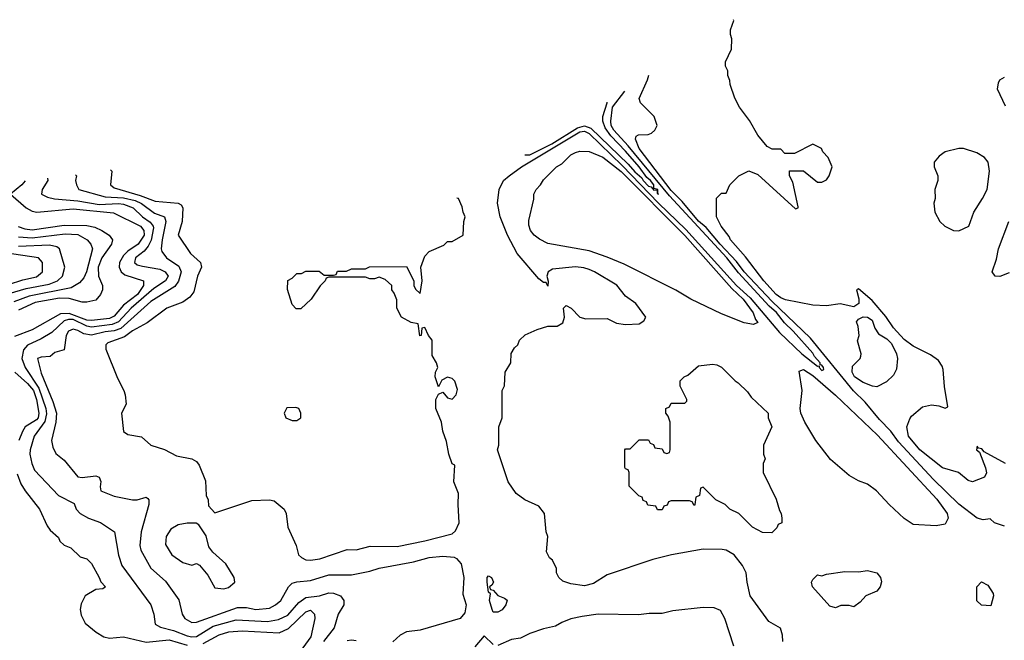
# Model space of a CAD drawing. Header units: inches. Extents: x 1793402 to 1900366, y 320852 to 470679.
# Tile 131 of 256: x 1801716 to 1806029, y 386295 to 389014. Entities that reach past the tile are written whole.
import ezdxf

# ---------------------------------------------------------------- set-up
doc = ezdxf.new("R2010")
doc.units = ezdxf.units.IN
doc.header["$MEASUREMENT"] = 0
doc.layers.add('B8308', color=7, linetype='Continuous')

msp = doc.modelspace()

# ---------------------------------------------------------------- linework, layer by layer
at = {"layer": 'B8308', "color": 4}
for points, elevation in [([(1806034, 387070), (1805940.9, 387120.9), (1805930, 387134), (1805916.4, 387136.4), (1805910, 387146), (1805907.3, 387130), (1805919.8, 387119.8), (1805947.3, 387050), (1805950.6, 387029.4), (1805942, 387010), (1805890, 386989), (1805870, 386995.3), (1805828, 387030), (1805758, 387050), (1805659.3, 387130), (1805609.3, 387190), (1805602, 387230), (1805614.6, 387265.4), (1805623.1, 387276.9), (1805670, 387318), (1805710, 387326.8), (1805742.8, 387322.8), (1805770, 387312), (1805782, 387318), (1805766.8, 387406.8), (1805761.2, 387481.2), (1805756.5, 387496.5), (1805740.2, 387520.2), (1805706, 387546), (1805630, 387583.7), (1805590, 387612.3), (1805543.5, 387663.5), (1805510, 387713.2), (1805450, 387784), (1805390, 387835.3), (1805382, 387830), (1805391.3, 387791.3), (1805391.3, 387770), (1805370, 387755.3), (1805310, 387769.2), (1805250, 387760.9), (1805190, 387763.7), (1805070, 387787), (1805050, 387795.1), (1805030, 387809.6), (1804975.1, 387870), (1804895.6, 387975.6), (1804830, 388049.2), (1804824.1, 388064.1), (1804789, 388110), (1804768.7, 388150), (1804768.4, 388231.6), (1804790, 388254), (1804810, 388254), (1804826, 388290), (1804866, 388330), (1804910, 388352), (1804950, 388336), (1805114.6, 388185.4), (1805126, 388190), (1805126, 388194), (1805102, 388302), (1805088, 388330), (1805088.7, 388351.3), (1805150, 388352), (1805210, 388302), (1805230, 388302), (1805250, 388312), (1805262, 388330), (1805275.3, 388370), (1805258, 388410), (1805234.6, 388434.6), (1805228, 388450), (1805190, 388468.7), (1805110, 388428), (1805068, 388428), (1805050, 388446), (1805012.7, 388447.3), (1804990, 388458), (1804950, 388508.7), (1804912.5, 388572.5), (1804869.2, 388630), (1804849, 388670), (1804828, 388730), (1804827.3, 388747.3), (1804818, 388770), (1804818, 388790), (1804808, 388810), (1804808, 388830), (1804834.6, 388885.4), (1804835.3, 388930), (1804829.1, 388949.1), (1804829, 388970), (1804844, 389010), (1804842.6, 389014)], 304), ([(1806030, 386795.3), (1805986, 386810), (1805967.3, 386827.3), (1805936.8, 386823.2), (1805910, 386829.6), (1805830, 386891.5), (1805719, 386999), (1805564.9, 387165), (1805531.8, 387211.8), (1805482.4, 387262.4), (1805419, 387339), (1805368.7, 387388.7), (1805179.4, 387619.4), (1805010, 387780.6), (1804889.9, 387909.9), (1804855.3, 387955.3), (1804783.9, 388030), (1804723.4, 388103.4), (1804690, 388131.8), (1804617.4, 388217.4), (1804570, 388265.5), (1804429.7, 388450), (1804414, 388490), (1804416.4, 388503.6), (1804426, 388510), (1804469, 388511), (1804483.1, 388516.9), (1804498, 388530), (1804508, 388550), (1804495.3, 388590), (1804435.3, 388650), (1804429.3, 388669.3), (1804465.6, 388750), (1804471.5, 388770.4)], 308), ([(1806034.6, 388634.6), (1805999.5, 388710), (1806002.9, 388737.1), (1806009.6, 388750.4), (1806030, 388762)], 296), ([(1805059, 386290), (1805058, 386318), (1805048.4, 386348.4), (1804998, 386378), (1804916, 386490), (1804902, 386550), (1804898, 386590), (1804882.5, 386622.5), (1804845.2, 386670), (1804810, 386689.5), (1804793.4, 386693.4), (1804710, 386694), (1804570.5, 386669.5), (1804490, 386649.4), (1804290, 386582), (1804230, 386544), (1804190, 386534), (1804130, 386542), (1804094.6, 386554.6), (1804078, 386570), (1804068, 386590), (1804068, 386610), (1804050, 386646), (1804036.4, 386656.4), (1804023.1, 386683.1), (1804028.7, 386750), (1804022, 386770), (1804015.3, 386850), (1803990, 386882), (1803928, 386910), (1803890, 386938), (1803855.3, 386990), (1803809.1, 387129.1), (1803815.3, 387150), (1803815.3, 387230), (1803828.7, 387270), (1803829.2, 387390), (1803839, 387410), (1803842, 387470), (1803868, 387510), (1803868.4, 387551.6), (1803883.1, 387576.9), (1803898, 387590), (1803906, 387610), (1803930, 387634), (1803983.1, 387656.9), (1804030, 387671.3), (1804070, 387672), (1804094.6, 387685.4), (1804102, 387710), (1804098, 387750), (1804110, 387762), (1804131.3, 387750), (1804170, 387711.3), (1804196.4, 387703.6), (1804290, 387704.7), (1804330, 387684.7), (1804370, 387678), (1804430, 387682), (1804450, 387694), (1804458, 387710), (1804415.3, 387770), (1804370, 387802), (1804331.5, 387851.5), (1804234, 387910), (1804210, 387919.5), (1804187.2, 387927.2), (1804150, 387931.6), (1804050, 387921.2), (1804031.3, 387910), (1804024.7, 387890), (1804031.3, 387868.7), (1804030, 387846), (1804022, 387862), (1804010, 387862), (1803990, 387879), (1803895.1, 387990), (1803852.3, 388070), (1803820.9, 388150), (1803809.2, 388210), (1803816, 388270), (1803835.1, 388310), (1803859.5, 388330), (1803914.7, 388370), (1804170, 388523), (1804190, 388526), (1804210, 388515.5), (1804355.4, 388375.4), (1804514.1, 388210), (1804634.2, 388094.2), (1804856.3, 387850), (1804915.4, 387795.4), (1805043.5, 387643.5), (1805142.6, 387550), (1805210, 387496.3), (1805217.3, 387497.3), (1805217.3, 387490), (1805230, 387477.3), (1805238.4, 387481.6), (1805237.6, 387490), (1805230, 387500.9), (1805222, 387502), (1805222, 387510), (1805197.8, 387537.8), (1805190, 387553.5), (1805103.9, 387650), (1805065.9, 387685.9), (1805030.7, 387730.7), (1804999.2, 387759.2), (1804864.7, 387904.7), (1804813.9, 387970), (1804562.5, 388242.5), (1804381.1, 388461.1), (1804318.4, 388530), (1804307.3, 388550), (1804304.8, 388570), (1804312.8, 388630), (1804366.6, 388701.5)], 312), ([(1803928.4, 388421.5), (1803950, 388422.3), (1803967.6, 388430), (1804046.6, 388470), (1804159.5, 388540.5), (1804190, 388549.6), (1804218.2, 388538.2), (1804381.3, 388381.3), (1804410, 388347.1), (1804441.4, 388321.4), (1804446.3, 388310), (1804470, 388284.3), (1804481.7, 388281.7), (1804493.3, 388266.7), (1804508.2, 388268.2), (1804508.2, 388251.8), (1804514, 388250), (1804511.1, 388251.1), (1804510.7, 388270), (1804494.2, 388274.2), (1804494.4, 388290), (1804478.8, 388310), (1804463, 388323), (1804430, 388369.6), (1804370, 388437.4), (1804304.7, 388504.7), (1804280.6, 388540.6), (1804269.8, 388570), (1804270.6, 388590), (1804289.8, 388650), (1804290, 388652.6)], 316), ([(1802114.3, 388355.6), (1802118.8, 388350), (1802113.4, 388290), (1802130, 388277.1), (1802244, 388244), (1802310, 388218.9), (1802410.5, 388210.5), (1802423.5, 388203.5), (1802430.8, 388190), (1802428, 388130), (1802410.7, 388070), (1802464, 387990), (1802507.7, 387950), (1802512.7, 387930), (1802494.4, 387890), (1802478.3, 387821.7), (1802461.2, 387798.8), (1802430, 387776.3), (1802360.7, 387750), (1802274, 387686), (1802210, 387651.2), (1802175.6, 387624.4), (1802102, 387598), (1802093.4, 387590), (1802092.7, 387570), (1802143.7, 387443.7), (1802172.7, 387390), (1802177.3, 387370), (1802182, 387330), (1802162, 387290), (1802171.3, 387210), (1802190, 387196), (1802250, 387186), (1802290.6, 387150.6), (1802350.6, 387130.6), (1802402.8, 387102.8), (1802470, 387090.8), (1802490, 387078), (1802502, 387062), (1802530, 386994), (1802532, 386930), (1802542, 386910), (1802543.6, 386883.6), (1802570, 386854), (1802732.5, 386907.5), (1802810, 386910.8), (1802830, 386906), (1802874.8, 386870), (1802882.8, 386850), (1802891, 386790), (1802926.8, 386710), (1802937.3, 386670), (1802950, 386657.3), (1802970, 386648), (1802990, 386645.5), (1803030, 386652.4), (1803150, 386693), (1803190, 386690.7), (1803251.8, 386708.2), (1803370, 386706.7), (1803490, 386730.4), (1803610, 386762), (1803624.8, 386775.2), (1803641.2, 386810), (1803636, 386890), (1803638, 386938), (1803617.2, 386990), (1803622, 387062), (1803610, 387068), (1803595.3, 387110), (1803585.6, 387165.6), (1803569.1, 387210.9), (1803564, 387250), (1803539, 387310), (1803539, 387350), (1803550, 387374), (1803570, 387382), (1803590, 387358), (1803610, 387352), (1803628, 387370), (1803633.6, 387393.6), (1803622, 387430), (1803610, 387442), (1803590, 387448), (1803565.4, 387434.6), (1803550, 387406), (1803535.3, 387450), (1803538, 387470), (1803548, 387490), (1803542, 387510), (1803523.1, 387543.1), (1803522, 387610), (1803506, 387630), (1803490, 387666), (1803478, 387662), (1803474, 387630), (1803468.4, 387628.4), (1803462, 387682), (1803430, 387688), (1803388, 387710), (1803368, 387750), (1803367.3, 387787.3), (1803356.4, 387816.4), (1803346, 387830), (1803346, 387850), (1803316.4, 387876.4), (1803290, 387886), (1803270, 387878), (1803250, 387878), (1803230, 387886), (1803070, 387886), (1803058, 387882), (1803054, 387870), (1803031.6, 387848.4), (1802992, 387790), (1802947.3, 387747.3), (1802927.3, 387747.3), (1802910, 387766), (1802888.4, 387831.6), (1802890, 387872), (1802910, 387882), (1802930, 387902), (1802950, 387902), (1802970, 387912), (1803027.3, 387912.7), (1803050, 387894), (1803090, 387894), (1803102, 387898), (1803108.4, 387911.6), (1803147.3, 387912.7), (1803170, 387922), (1803230, 387922), (1803248.7, 387931.3), (1803410, 387932), (1803442, 387870), (1803442, 387850), (1803450, 387834), (1803470, 387814), (1803479, 387870), (1803472.7, 387930), (1803490, 387978), (1803510, 387998), (1803573.6, 388026.4), (1803590, 388042), (1803610, 388042), (1803658, 388070), (1803662, 388130), (1803668, 388150), (1803658, 388170), (1803654.6, 388194.6), (1803638, 388230), (1803631.1, 388232.1)], 316), ([(1801838.2, 388320.1), (1801839.1, 388310), (1801814.8, 388270), (1801811.3, 388250), (1801837.1, 388237.1), (1801868.8, 388228.8), (1801970, 388220.7), (1802064.4, 388204.4), (1802149.2, 388209.2), (1802170, 388206), (1802212.7, 388190), (1802254, 388150), (1802286.9, 388126.9), (1802300.3, 388110), (1802301.5, 388101.5), (1802291.8, 388048.2), (1802278.9, 388021.1), (1802260.5, 387999.5), (1802223.8, 387970), (1802219.1, 387950), (1802230, 387940.5), (1802253.8, 387933.8), (1802330, 387921.1), (1802353, 387910), (1802366.4, 387890), (1802354, 387870), (1802304.1, 387835.9), (1802204.4, 387750), (1802148.9, 387690), (1802121.3, 387678.7), (1802030, 387666.9), (1802010, 387671.2), (1801950, 387700.2), (1801930, 387701), (1801910, 387694.4), (1801856.2, 387643.8), (1801810, 387616), (1801750, 387588.2), (1801732.1, 387567.9), (1801724.9, 387530), (1801740.2, 387490), (1801799.2, 387399.2), (1801831.1, 387310), (1801832.8, 387287.2), (1801826, 387254), (1801779.5, 387190), (1801761.3, 387130), (1801760.4, 387110), (1801768.4, 387070), (1801780.3, 387040.3), (1801886, 386930), (1801954.9, 386894.9), (1801962.8, 386870), (1801981, 386850), (1802018, 386830), (1802070, 386810.6), (1802130.8, 386770), (1802148.5, 386668.5), (1802163.4, 386623.4), (1802290.7, 386450), (1802304, 386410), (1802310, 386366), (1802332.7, 386352.7), (1802390, 386338.3), (1802450, 386315.3), (1802470, 386310.3), (1802490, 386311.5), (1802563.6, 386356.4), (1802664.4, 386384.4), (1802802, 386378), (1802850, 386385.7), (1802890, 386405.7), (1802939.1, 386460.9), (1802970, 386482), (1803029.7, 386490.3), (1803070, 386502.4), (1803090, 386501.6), (1803121, 386490), (1803136, 386470), (1803136, 386450), (1803110.5, 386409.5), (1803092.7, 386350), (1803046.4, 386290)], 308), ([(1801959.9, 388334.9), (1801964, 388330), (1801960.7, 388310), (1801964, 388290), (1801974.8, 388270), (1802090, 388238.6), (1802170, 388234), (1802221.2, 388221.2), (1802250, 388209.2), (1802306.9, 388166.9), (1802350.2, 388150.2), (1802356, 388130), (1802340.3, 388050), (1802335.8, 388010), (1802338.7, 387998.7), (1802359.1, 387970), (1802413.6, 387933.6), (1802423.1, 387910), (1802411.2, 387868.8), (1802395.1, 387844.9), (1802290, 387779.1), (1802158.4, 387661.6), (1802130, 387650.6), (1802090, 387647.1), (1802030, 387631.9), (1801997.2, 387637.2), (1801970, 387653), (1801950, 387658), (1801930, 387649), (1801919.1, 387630), (1801910, 387568), (1801870, 387555.3), (1801850, 387538), (1801810, 387535.3), (1801794, 387530), (1801810, 387464.7), (1801861.4, 387341.4), (1801876.5, 387290), (1801874, 387250), (1801855.5, 387170), (1801860.5, 387140.5), (1801874, 387114), (1801910, 387084.7), (1801970.8, 387010.8), (1801990, 387007.7), (1802050, 387015.5), (1802064.7, 387010), (1802070.6, 386990.6), (1802067.7, 386967.7), (1802072, 386950), (1802130, 386926.8), (1802210, 386910.8), (1802230, 386910.8), (1802270, 386922), (1802276.9, 386916.9), (1802282, 386910), (1802281, 386890), (1802248, 386770), (1802241.6, 386710), (1802246, 386690), (1802290, 386610.8), (1802354.2, 386554.2), (1802412.5, 386472.5), (1802427.7, 386410), (1802438.8, 386390), (1802470, 386373.4), (1802490, 386374.9), (1802670, 386438.7), (1802710, 386438.7), (1802750, 386430.4), (1802810, 386436.4), (1802836, 386450), (1802859.5, 386470), (1802892.7, 386530), (1802910, 386544.9), (1802930, 386550.6), (1802990, 386557.6), (1803070, 386581.6), (1803170, 386581.6), (1803250, 386597.3), (1803290, 386610.7), (1803441.5, 386638.5), (1803510, 386658), (1803570, 386664), (1803618.8, 386658.8), (1803630, 386654), (1803650.2, 386630.2), (1803660.9, 386570), (1803657.3, 386497.3), (1803671.6, 386450), (1803665.2, 386414.8), (1803644.7, 386390), (1803470, 386339.3), (1803410, 386331.8), (1803383.1, 386316.9), (1803350, 386289)], 312), ([(1801739.5, 388308.7), (1801724.9, 388290), (1801676, 388250), (1801743.8, 388190), (1801770, 388174.9), (1801790.3, 388170.3), (1801950, 388185.2), (1802127.1, 388167.1), (1802244.4, 388110), (1802260.2, 388090), (1802260.7, 388070), (1802234.3, 388030), (1802190, 388000.3), (1802170, 387980.5), (1802152.8, 387950), (1802151.6, 387930), (1802160.3, 387910), (1802176.4, 387896.4), (1802258.8, 387870), (1802257.6, 387850), (1802232.4, 387810), (1802170, 387762.7), (1802130, 387714.5), (1802110, 387704.7), (1802030, 387696.8), (1802010, 387698.1), (1801932.6, 387727.4), (1801894.9, 387725.1), (1801770, 387654.7), (1801693.8, 387626.2)], 304), ([(1801708.6, 388108.6), (1801738, 388098), (1801770, 388093.7), (1801910, 388113.7), (1802010, 388112.1), (1802044.3, 388104.3), (1802076.3, 388090), (1802107.3, 388070), (1802123, 388050), (1802118.7, 388030), (1802075.8, 387970), (1802059.7, 387930), (1802061.5, 387890), (1802078.4, 387850), (1802079.3, 387830), (1802070.4, 387810), (1802050, 387785.6), (1802010, 387776.3), (1801990, 387776.3), (1801933.2, 387793.2), (1801890, 387793.8), (1801784.3, 387775.7), (1801710, 387741.8)], 296), ([(1806050, 387905.1), (1806010, 387889.6), (1805988.7, 387890), (1805976, 387910), (1805994.6, 387965.4), (1806003.9, 388010), (1806048.7, 388130)], 296), ([(1801710, 388062.4), (1801770, 388058.4), (1801915.6, 388075.6), (1801970, 388072.8), (1802010.8, 388050), (1802027.3, 388030), (1802035.5, 388010), (1802008.4, 387910), (1801996.9, 387883.1), (1801978.3, 387861.7), (1801941.1, 387838.9), (1801756.8, 387803.2), (1801690, 387777.2)], 292), ([(1801670, 387814.6), (1801743.5, 387836.5), (1801844.8, 387855.2), (1801882, 387870), (1801903, 387890), (1801914, 387930), (1801890.7, 388010), (1801878.9, 388018.9), (1801845.9, 388025.8), (1801710, 388020.7)], 288), ([(1801666.4, 387853.6), (1801730, 387874), (1801790, 387886.9), (1801815.5, 387910), (1801815.5, 387950), (1801798.8, 387970), (1801610, 387997.8)], 284), ([(1801694.9, 387470), (1801750, 387420.2), (1801775.9, 387390), (1801790.1, 387350), (1801799.8, 387290), (1801796.5, 387270), (1801790, 387260.4), (1801740.3, 387230), (1801727.7, 387210), (1801711.7, 387170)], 304), ([(1801704.2, 387024.2), (1801720.5, 386980.5), (1801739.3, 386950), (1801803, 386870), (1801836.3, 386796.3), (1801850, 386778), (1801886, 386746), (1801891.3, 386730), (1801910, 386711.3), (1801939.8, 386699.8), (1801981.4, 386661.4), (1802010, 386651.3), (1802030, 386631.3), (1802064.7, 386570), (1802070.9, 386550.9), (1802091.3, 386530), (1802079.6, 386520.4), (1802050, 386518), (1802002, 386490), (1801985.4, 386454.6), (1801981, 386430), (1801984.5, 386404.5), (1802002.8, 386370), (1802051, 386330), (1802084.7, 386310), (1802110, 386304.9), (1802170, 386310.7), (1802270, 386286.5), (1802370, 386296.5), (1802450, 386274)], 304), ([(1802519.5, 386280.5), (1802590, 386319), (1802631.7, 386331.7), (1802690, 386336.5), (1802851.9, 386328.1), (1802892.7, 386347.3), (1802970, 386419.3), (1802990, 386427.3), (1803007.3, 386410), (1803008.2, 386390), (1802991.6, 386310), (1802933.1, 386230)], 304), ([(1804844.5, 386270), (1804805.2, 386390), (1804785.2, 386425.2), (1804758, 386438), (1804710, 386439.5), (1804576.3, 386423.7), (1804530, 386413.2), (1804472.9, 386412.9), (1804426.8, 386406.8), (1804250.5, 386409.5), (1804180.5, 386399.5), (1804130, 386389.2), (1804090, 386373.2), (1804063.5, 386356.5), (1804010, 386345.2), (1803950, 386325.2), (1803910, 386304), (1803870, 386299.3), (1803810, 386272.7)], 316), ([(1803190, 386292.7), (1803170, 386296), (1803150, 386292.3)], 312), ([(1803790, 386276), (1803750, 386315.3), (1803710, 386266)], 316)]:
    msp.add_lwpolyline(points, dxfattribs=dict(at, elevation=elevation))
for points, elevation in [([(1805850, 388449), (1805830, 388449), (1805770, 388435.3), (1805743.5, 388416.5), (1805722, 388390), (1805722, 388370), (1805738, 388330), (1805738, 388310), (1805724.7, 388270), (1805726, 388230), (1805721, 388210), (1805724, 388170), (1805746.7, 388130), (1805768.2, 388110), (1805806, 388090), (1805830, 388089.1), (1805874, 388110), (1805895.3, 388170), (1805934, 388230), (1805953.2, 388270), (1805964, 388350), (1805959, 388390), (1805942, 388410), (1805908, 388430)], 304), ([(1804930, 387679), (1804890, 387685.2), (1804790, 387725.2), (1804655.3, 387790), (1804590, 387829.2), (1804363.3, 387943.3), (1804290, 387974), (1804210, 388000.7), (1804030, 388034), (1803992.9, 388052.9), (1803969.2, 388070), (1803954, 388090), (1803945.6, 388114.4), (1803945.6, 388134.4), (1803968.4, 388228.4), (1803968.7, 388250), (1803978, 388270), (1803998, 388290), (1804010, 388312), (1804068, 388370), (1804090, 388382), (1804130, 388422), (1804150, 388432), (1804170, 388438), (1804210, 388436), (1804270, 388411.8), (1804350, 388348.8), (1804630, 388069.2), (1804835.7, 387835.7), (1804884.4, 387790), (1804928.2, 387730), (1804939.8, 387699.8), (1804950, 387688)], 308), ([(1805470, 387406), (1805451.6, 387408.4), (1805410, 387425.2), (1805373.2, 387450), (1805362.9, 387470), (1805363.6, 387496.4), (1805398, 387530), (1805400.4, 387539.6), (1805402, 387550), (1805386.6, 387606.6), (1805393.2, 387630), (1805389, 387670), (1805382, 387690), (1805390, 387702), (1805410, 387712), (1805430, 387711), (1805450, 387698), (1805462.4, 387662.4), (1805478.4, 387638.4), (1805515.1, 387615.1), (1805535.1, 387595.1), (1805556.3, 387550), (1805560.7, 387530), (1805556.9, 387483.1), (1805543.6, 387456.4), (1805512.7, 387427.3)], 304), ([(1805010, 386766), (1804970, 386768), (1804926, 386790), (1804866, 386850), (1804826, 386870), (1804806, 386890), (1804766, 386910), (1804710, 386966), (1804698, 386962), (1804694, 386930), (1804678, 386922), (1804674, 386890), (1804670, 386886), (1804662, 386902), (1804650, 386906), (1804570, 386906), (1804558, 386902), (1804552.7, 386887.3), (1804538, 386882), (1804530, 386866), (1804510, 386866), (1804502, 386882), (1804467.3, 386887.3), (1804462, 386902), (1804447.3, 386907.3), (1804442, 386922), (1804427.3, 386927.3), (1804386, 386970), (1804386, 387030), (1804382, 387042), (1804370, 387046), (1804367.3, 387052.7), (1804366, 387130), (1804370, 387134), (1804390, 387134), (1804430, 387174), (1804470, 387174), (1804478, 387158), (1804492.7, 387152.7), (1804498, 387138), (1804530, 387134), (1804538, 387118), (1804550, 387114), (1804562, 387118), (1804566, 387130), (1804566, 387250), (1804556.4, 387276.4), (1804546, 387290), (1804546, 387310), (1804562, 387318), (1804570, 387334), (1804630, 387334), (1804638, 387342), (1804638, 387350), (1804608.4, 387408.4), (1804608.4, 387431.6), (1804626, 387450), (1804643.1, 387456.9), (1804690, 387498), (1804750, 387504.7), (1804770, 387502), (1804790, 387492), (1804850, 387432), (1804863.6, 387423.6), (1804903.6, 387383.6), (1804919.6, 387359.6), (1804994, 387290), (1804994, 387270), (1805011.3, 387230), (1804974, 387150), (1804974, 387110), (1804982, 387090), (1804972, 387070), (1804972, 387030), (1805030, 386914), (1805043.6, 386863.6), (1805052, 386850), (1805054, 386830), (1805054, 386810), (1805038, 386802), (1805032.7, 386787.3)], 308), ([(1805730, 386797.2), (1805630, 386802), (1805590, 386829), (1805524, 386890), (1805469.5, 386949.5), (1805430, 386979), (1805390, 386993.2), (1805350, 387017.2), (1805267.5, 387087.5), (1805204, 387170), (1805155.3, 387250), (1805138, 387290), (1805135.3, 387310), (1805144, 387390), (1805130, 387474), (1805150, 387481), (1805190, 387455.8), (1805290, 387368.8), (1805473.5, 387193.5), (1805733.4, 386913.4), (1805778, 386850), (1805782.8, 386830), (1805770, 386804)], 308), ([(1802925.4, 387314.6), (1802886, 387314), (1802874, 387290), (1802882, 387270), (1802910, 387258), (1802930, 387258), (1802948, 387270), (1802948, 387290), (1802938, 387310)], 324), ([(1802448.9, 386808.9), (1802410, 386801.2), (1802377.5, 386782.5), (1802357.3, 386750), (1802354.4, 386714.4), (1802382.8, 386670), (1802430, 386636), (1802470, 386624.7), (1802490, 386632), (1802503.6, 386623.6), (1802539.8, 386579.8), (1802570, 386524.7), (1802610, 386521), (1802630, 386526), (1802658, 386550), (1802655.3, 386570), (1802619, 386630), (1802561.2, 386681.2), (1802544, 386704), (1802532.9, 386752.9), (1802500.4, 386800.4), (1802488.4, 386808.4)], 316), ([(1805370, 386442), (1805350, 386448), (1805312.7, 386447.3), (1805290, 386438), (1805264.7, 386444.7), (1805189.4, 386529.4), (1805184, 386550), (1805190, 386562), (1805210, 386582), (1805230, 386578), (1805250, 386584.7), (1805330, 386596), (1805390, 386594.8), (1805430, 386600.7), (1805470.6, 386590.6), (1805486, 386570), (1805490.8, 386550.8), (1805484.7, 386530), (1805471.3, 386510), (1805422, 386490), (1805398, 386462)], 308), ([(1803790, 386419), (1803785.1, 386430), (1803774, 386470), (1803778, 386498), (1803770, 386506), (1803763.7, 386550), (1803764, 386570), (1803770, 386578), (1803782, 386570), (1803791.3, 386550), (1803783.6, 386536.4), (1803774, 386530), (1803778, 386518), (1803790, 386514), (1803811.1, 386491.1), (1803839.8, 386479.8), (1803850.7, 386470.7), (1803844.7, 386450), (1803830, 386428.7), (1803810, 386419)], 312), ([(1805970, 386446), (1805928.4, 386448.4), (1805908.4, 386468.4), (1805908, 386530), (1805928.4, 386551.6), (1805956.9, 386536.9), (1805979.6, 386499.6), (1805982, 386490)], 308)]:
    msp.add_lwpolyline(points, close=True, dxfattribs=dict(at, elevation=elevation))

doc.saveas('drawing.dxf')
